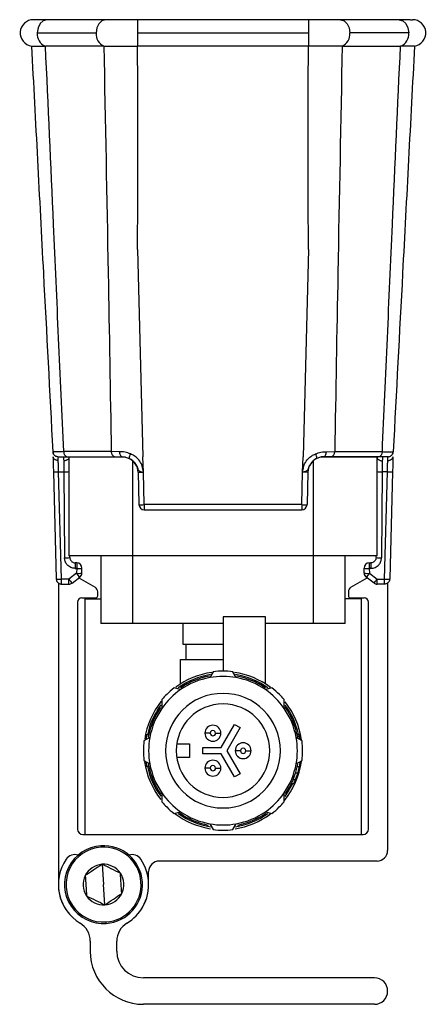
# Model space of a CAD drawing. Header units: millimetres. Extents: x -724 to 2929, y 427 to 799.
# Tile 1 of 48: x -724 to -686, y 587 to 680. Entities that reach past the tile are written whole.
import ezdxf

# ---------------------------------------------------------------- set-up
doc = ezdxf.new("R2010")
doc.units = ezdxf.units.MM

# ---------------------------------------------------------------- blocks, each defined once
blk = doc.blocks.new('Drawing View4')
at = {"color": 7, "linetype": 'Continuous', "lineweight": 25}
for p, q in [((-9.589, -0.016), (-9.789, 0)), ((-3.003, 0), (-8.544, 0)), ((16.111, 0), (0, 0)), ((24.655, 0), (19.114, 0)), ((25.701, -0.016), (25.9, 0)), ((0, 0), (0, -1.25)), ((16.111, 0), (16.111, -1.25)), ((-9.428, -1.25), (-3.887, -1.25)), ((0, -1.25), (0, -2.481)), ((0, -1.25), (16.111, -1.25)), ((16.111, -1.25), (16.111, -2.481)), ((25.539, -1.25), (19.998, -1.25)), ((-8.698, -2.481), (-8.657, -2.481)), ((-3.166, -2.481), (-8.657, -2.481)), ((16.099, -2.481), (0.012, -2.481)), ((19.278, -2.481), (24.768, -2.481)), ((24.809, -2.481), (24.768, -2.481)), ((0.008, -21.652), (0.519, -41.185)), ((16.103, -21.652), (15.592, -41.185)), ((-7.937, -40.719), (-7.971, -40.72)), ((-2.46, -40.707), (-6.945, -40.707)), ((-1.679, -40.708), (-2.46, -40.707)), ((17.79, -40.708), (18.571, -40.707)), ((18.571, -40.707), (23.057, -40.707)), ((-6.599, -41.185), (-2.114, -41.185)), ((-6.444, -41.225), (-6.444, -50.525)), ((-1.119, -41.225), (-6.444, -41.225)), ((-0.444, -50.525), (-0.444, -41.564)), ((0.557, -42.645), (0.519, -41.185)), ((15.554, -42.645), (15.592, -41.185)), ((16.556, -41.564), (16.556, -50.525)), ((22.556, -41.225), (17.227, -41.225)), ((22.71, -41.185), (18.225, -41.185)), ((22.556, -50.525), (22.556, -41.225)), ((-7.91, -42.593), (-7.645, -52.698)), ((-7.42, -42.606), (-6.932, -42.606)), ((-7.155, -52.71), (-7.42, -42.606)), ((-6.932, -42.606), (-6.861, -50.719)), ((0.058, -42.645), (0.138, -45.698)), ((0.637, -45.698), (0.557, -42.645)), ((15.474, -45.698), (15.554, -42.645)), ((16.054, -42.645), (15.974, -45.698)), ((23.043, -42.606), (22.973, -50.719)), ((23.531, -42.606), (23.043, -42.606)), ((23.266, -52.71), (23.531, -42.606)), ((24.021, -42.593), (23.756, -52.698)), ((15.474, -45.698), (0.637, -45.698)), ((0.637, -45.698), (0.637, -46.185)), ((0.637, -46.185), (15.474, -46.185)), ((15.474, -45.698), (15.474, -46.185)), ((-0.444, -50.525), (-6.444, -50.525)), ((-6.361, -50.689), (-6.363, -50.525)), ((-3.444, -50.525), (-3.444, -56.885)), ((16.556, -50.525), (-0.444, -50.525)), ((-0.444, -56.885), (-0.444, -50.525)), ((22.556, -50.525), (16.556, -50.525)), ((16.556, -50.525), (16.556, -56.885)), ((19.556, -56.885), (19.556, -50.525)), ((22.473, -50.689), (22.474, -50.525)), ((-5.861, -51.185), (-5.861, -51.685)), ((-5.72, -51.185), (-5.861, -51.185)), ((-5.861, -51.685), (-5.861, -51.711)), ((-5.861, -51.685), (-5.72, -51.685)), ((-5.861, -51.711), (-5.72, -51.711)), ((-5.72, -51.711), (-5.732, -52.172)), ((-5.72, -51.185), (-5.72, -51.685)), ((-5.72, -51.685), (-5.72, -51.711)), ((-5.232, -52.159), (-5.22, -51.698)), ((21.343, -52.159), (21.331, -51.698)), ((21.831, -51.185), (21.831, -51.685)), ((21.831, -51.185), (21.973, -51.185)), ((21.973, -51.685), (21.831, -51.685)), ((21.831, -51.685), (21.831, -51.711)), ((21.831, -51.711), (21.843, -52.172)), ((21.973, -51.711), (21.831, -51.711)), ((21.973, -51.185), (21.973, -51.685)), ((21.973, -51.685), (21.973, -51.711)), ((-6.459, -52.711), (-7.155, -52.711)), ((-5.732, -52.172), (-6.459, -52.711)), ((-6.459, -53.185), (-6.459, -52.711)), ((-6.161, -53.086), (-5.434, -52.547)), ((-5.507, -52.602), (-3.994, -53.475)), ((20.106, -53.475), (21.619, -52.602)), ((22.273, -53.086), (21.545, -52.547)), ((21.843, -52.172), (22.57, -52.711)), ((22.57, -52.711), (23.266, -52.711)), ((22.57, -53.185), (22.57, -52.711)), ((-7.444, -53.084), (-7.444, -81.502)), ((-7.145, -53.185), (-6.459, -53.185)), ((23.256, -53.185), (22.57, -53.185)), ((23.556, -53.084), (23.556, -78.285)), ((-5.244, -54.485), (-3.944, -54.485)), ((-4.944, -54.585), (-4.944, -76.785)), ((-4.944, -54.585), (-3.444, -54.585)), ((-3.744, -54.285), (-3.744, -53.908)), ((21.056, -54.585), (19.556, -54.585)), ((19.856, -53.908), (19.856, -54.285)), ((20.056, -54.485), (21.356, -54.485)), ((21.056, -54.585), (21.056, -76.785)), ((-5.644, -54.885), (-5.644, -76.285)), ((21.756, -76.285), (21.756, -54.885)), ((8.056, -56.285), (8.056, -61.435)), ((12.056, -56.285), (8.056, -56.285)), ((12.056, -62.599), (12.056, -56.285)), ((-0.444, -56.885), (-3.444, -56.885)), ((8.056, -56.885), (-0.444, -56.885)), ((4.306, -58.885), (4.306, -56.885)), ((16.556, -56.885), (12.056, -56.885)), ((19.556, -56.885), (16.556, -56.885)), ((8.056, -58.885), (4.306, -58.885)), ((4.556, -58.885), (4.556, -60.285)), ((4.056, -62.599), (4.056, -60.285)), ((4.056, -60.285), (8.056, -60.285)), ((7.129, -61.442), (6.806, -61.997)), ((9.306, -61.997), (8.982, -61.442)), ((4.069, -63.13), (3.448, -62.967)), ((12.663, -62.967), (12.042, -63.13)), ((2.311, -64.063), (2.302, -64.898)), ((13.81, -64.898), (13.8, -64.063)), ((7.882, -68.585), (9.14, -66.406)), ((9.66, -66.706), (8.402, -68.885)), ((9.14, -66.406), (9.66, -66.706)), ((1.168, -67.635), (0.613, -67.958)), ((0.86, -67.385), (0.813, -67.842)), ((1.065, -67.385), (0.86, -67.385)), ((15.498, -67.958), (14.943, -67.635)), ((15.032, -67.318), (15.237, -67.318)), ((15.041, -67.36), (15.246, -67.36)), ((15.075, -67.526), (15.279, -67.526)), ((15.106, -67.693), (15.308, -67.693)), ((3.704, -68.235), (4.906, -68.235)), ((4.906, -68.235), (4.906, -69.535)), ((6.156, -68.585), (7.882, -68.585)), ((6.156, -69.185), (6.156, -68.585)), ((4.906, -69.535), (3.704, -69.535)), ((7.882, -69.185), (6.156, -69.185)), ((9.14, -71.363), (7.882, -69.185)), ((8.402, -68.885), (9.66, -71.063)), ((0.613, -69.811), (1.168, -70.135)), ((0.813, -69.927), (0.86, -70.385)), ((1.065, -70.385), (0.86, -70.385)), ((14.943, -70.135), (15.498, -69.811)), ((15.052, -70.36), (15.256, -70.36)), ((15.2, -69.985), (15.323, -69.985)), ((9.66, -71.063), (9.14, -71.363)), ((14.89, -70.985), (15.099, -70.985)), ((14.499, -71.985), (14.72, -71.985)), ((14.666, -71.61), (14.882, -71.61)), ((2.302, -72.871), (2.311, -73.706)), ((13.8, -73.706), (13.81, -72.871)), ((3.448, -74.802), (4.069, -74.639)), ((12.042, -74.639), (12.663, -74.802)), ((6.806, -75.772), (7.129, -76.327)), ((8.982, -76.327), (9.306, -75.772)), ((-5.144, -76.785), (-4.944, -76.785)), ((-4.944, -76.785), (21.056, -76.785)), ((21.056, -76.785), (21.256, -76.785)), ((-3.446, -77.844), (-3.437, -77.977)), ((-3.326, -79.593), (-3.194, -81.502)), ((22.556, -79.285), (2.056, -79.285)), ((1.056, -81.502), (1.056, -80.285)), ((-3.063, -83.411), (-3.194, -81.502)), ((-2.943, -85.16), (-2.952, -85.027)), ((-4.444, -86.841), (-4.444, -87.785)), ((-1.944, -87.785), (-1.944, -86.841)), ((22.306, -90.285), (0.556, -90.285)), ((22.306, -92.785), (0.556, -92.785))]:
    blk.add_line(p, q, dxfattribs=at)
at = {"color": 7, "linetype": 'Continuous', "lineweight": 25, "flags": 128}
for points in [[(-8.544, 0), (-8.544, 0), (-8.882, -0.095), (-9.169, -0.366), (-9.361, -0.772), (-9.428, -1.25)], [(24.655, 0), (24.655, 0), (24.993, -0.095), (25.28, -0.366), (25.472, -0.772), (25.539, -1.25)], [(-2.996, 0), (-3.026, 0), (-3.357, -0.105), (-3.636, -0.378), (-3.822, -0.779), (-3.887, -1.25)], [(19.106, 0), (19.138, 0), (19.469, -0.105), (19.748, -0.378), (19.933, -0.779), (19.998, -1.25)], [(-1.442, -41.185), (-1.487, -41.175), (-1.531, -41.149), (-1.572, -41.105), (-1.607, -41.046), (-1.637, -40.974), (-1.659, -40.892), (-1.673, -40.802), (-1.679, -40.708)], [(17.553, -41.185), (17.599, -41.175), (17.642, -41.149), (17.683, -41.105), (17.718, -41.046), (17.748, -40.974), (17.77, -40.892), (17.784, -40.802), (17.79, -40.708)], [(-7.481, -41.185), (-7.574, -41.176), (-7.659, -41.151)], [(23.593, -41.185), (23.685, -41.176), (23.77, -41.151)], [(6.856, -67.239), (6.758, -67.239), (6.664, -67.239), (6.578, -67.239), (6.502, -67.239), (6.44, -67.239), (6.394, -67.239), (6.365, -67.239), (6.356, -67.239)], [(7.356, -67.239), (7.453, -67.239), (7.547, -67.239), (7.633, -67.239), (7.709, -67.239), (7.771, -67.239), (7.818, -67.239), (7.846, -67.239), (7.856, -67.239)], [(9.706, -68.885), (9.608, -68.885), (9.514, -68.885), (9.428, -68.885), (9.352, -68.885), (9.29, -68.885), (9.244, -68.885), (9.215, -68.885), (9.206, -68.885)], [(10.206, -68.885), (10.303, -68.885), (10.397, -68.885), (10.483, -68.885), (10.559, -68.885), (10.621, -68.885), (10.668, -68.885), (10.696, -68.885), (10.706, -68.885)], [(6.856, -70.53), (6.758, -70.53), (6.664, -70.53), (6.578, -70.53), (6.502, -70.53), (6.44, -70.53), (6.394, -70.53), (6.365, -70.53), (6.356, -70.53)], [(7.356, -70.53), (7.453, -70.53), (7.547, -70.53), (7.633, -70.53), (7.709, -70.53), (7.771, -70.53), (7.818, -70.53), (7.846, -70.53), (7.856, -70.53)], [(13.898, -73.211), (14.606, -72.039), (14.632, -71.985)]]:
    blk.add_lwpolyline(points, dxfattribs=at)
at = {"color": 7, "linetype": 'Continuous', "lineweight": 25}
for centre, radius, start, end in [((-9.789, -1.25), 1.25, 90, 261.46304), ((25.9, -1.25), 1.25, 278.53696, 90), ((-8.228, -1.37), 1.206, 174.27717, 247.05222), ((-2.687, -1.37), 1.206, 174.2808, 247.03324), ((18.798, -1.37), 1.206, 292.96676, 5.7192), ((24.339, -1.37), 1.206, 292.94778, 5.72283), ((-7.481, -40.695), 0.49, 183, 210.40261), ((-6.515, -40.76), 0.433, 173.07614, 258.87306), ((-2.03, -40.76), 0.433, 173.07614, 258.87306), ((18.141, -40.76), 0.433, 281.12694, 6.92386), ((22.627, -40.76), 0.433, 281.12694, 6.92386), ((23.593, -40.695), 0.49, 329.59739, 357), ((-0.052, -41.321), 0.723, 145.88673, 181.56688), ((-1.442, -42.685), 1.5, 1.5, 63.62579), ((17.553, -42.685), 1.5, 116.37421, 178.5), ((16.164, -41.321), 0.723, 358.43312, 34.11327), ((-7.603, -40.254), 2.36, 262.54102, 274.46103), ((-6.856, -39.283), 3.324, 268.68287, 277.10997), ((22.967, -39.283), 3.324, 262.89003, 271.31713), ((23.714, -40.254), 2.36, 265.53897, 277.45898), ((0.387, -40.92), 4.784, 267.00545, 272.99455), ((0.637, -45.685), 0.5, 181.5, 270), ((15.724, -40.92), 4.784, 267.00545, 272.99455), ((15.474, -45.685), 0.5, 270, 358.5), ((-6.758, -48.309), 2.413, 267.53625, 279.45258), ((22.869, -48.309), 2.413, 260.54742, 272.46375), ((-5.72, -51.685), 0.5, 0, 90), ((-5.532, -49.31), 2.408, 265.53897, 277.45898), ((-5.72, -51.685), 0.5, 358.5, 0), ((21.831, -51.685), 0.5, 90, 180), ((21.831, -51.685), 0.5, 180, 181.5), ((21.643, -49.31), 2.408, 262.54102, 274.46103), ((-7.339, -50.358), 2.36, 262.54102, 274.46103), ((-7.4, -50.366), 2.358, 264.04331, 275.95669), ((-3.341, -50.545), 3.796, 214.78138, 222.0189), ((-5.544, -49.771), 2.408, 265.53897, 277.45898), ((-2.614, -50.006), 3.796, 214.78138, 222.0189), ((-5.732, -52.146), 0.5, 306.53721, 358.5), ((21.656, -49.771), 2.408, 262.54102, 274.46103), ((21.843, -52.146), 0.5, 181.5, 233.46279), ((18.725, -50.006), 3.796, 317.9811, 325.21862), ((19.452, -50.545), 3.796, 317.9811, 325.21862), ((23.45, -50.358), 2.36, 265.53897, 277.45898), ((23.511, -50.366), 2.358, 264.04331, 275.95669), ((-6.459, -52.685), 0.5, 270, 306.53721), ((-4.244, -53.908), 0.5, 0, 60), ((20.356, -53.908), 0.5, 120, 180), ((22.57, -52.685), 0.5, 233.46279, 270), ((-5.244, -54.885), 0.4, 90, 180), ((-3.944, -54.285), 0.2, 270, 0), ((20.056, -54.285), 0.2, 180, 270), ((21.356, -54.885), 0.4, 0, 90), ((8.056, -68.885), 7.45, 98.16296, 126.70051), ((8.056, -68.885), 7.27, 99.36684, 125.57804), ((8.056, -68.885), 7.15, 100.2272, 124.01712), ((8.056, -68.885), 7, 100.28648, 124.71344), ((8.056, -68.885), 7, 90, 100.28647), ((8.056, -68.885), 7.5, 89.99933, 97.09317), ((8.056, -68.885), 7.5, 82.90681, 89.99933), ((8.056, -68.885), 7, 79.71345, 90), ((8.056, -68.885), 7.45, 53.22023, 81.70003), ((8.056, -68.885), 7.27, 54.4063, 80.56274), ((8.056, -68.885), 7, 55.28653, 79.71346), ((8.056, -68.885), 7.15, 55.98288, 79.79684), ((8.056, -68.885), 7.5, 127.90682, 134.99965), ((8.056, -68.885), 7.5, 44.99933, 52.09318), ((8.056, -68.885), 7, 124.71343, 145.28652), ((8.056, -68.885), 7.5, 134.99965, 139.98973), ((8.056, -68.885), 5.4, 90, 270), ((8.056, -68.885), 5.4, 270, 90), ((8.056, -68.885), 7, 34.71349, 55.28652), ((8.056, -68.885), 7.5, 40.01026, 44.99933), ((8.056, -68.885), 7.45, 141.26577, 171.69686), ((8.056, -68.885), 7.27, 143.481, 168.09279), ((8.056, -68.885), 7.15, 145.20512, 169.75746), ((8.056, -68.885), 7, 145.28652, 169.71343), ((8.056, -68.885), 4.4, 90, 180), ((8.056, -68.885), 4.4, 0, 90), ((8.056, -68.885), 7, 10.2865, 34.71349), ((8.056, -68.885), 7.45, 7.94734, 38.18362), ((8.056, -68.885), 7.15, 9.93287, 34.98017), ((8.056, -68.885), 7.27, 12.44471, 36.18391), ((7.106, -67.239), 0.75, 360, 180), ((8.056, -68.885), 7, 169.71342, 190.28649), ((7.106, -67.239), 0.75, 180, 360), ((7.106, -67.239), 0.25, 359.99932, 180), ((7.106, -67.239), 0.25, 180, 359.99932), ((8.056, -68.885), 7, 349.71342, 10.28649), ((8.056, -68.885), 7.5, 172.90681, 179.99932), ((9.956, -68.885), 0.75, 360, 180), ((9.956, -68.885), 0.25, 359.99932, 180), ((8.056, -68.885), 7.5, 359.99932, 7.09317), ((8.056, -68.885), 7.5, 179.99932, 187.09317), ((8.056, -68.885), 4.4, 180, 0), ((9.956, -68.885), 0.75, 180, 360), ((9.956, -68.885), 0.25, 180, 359.99932), ((8.056, -68.885), 7.5, 352.90681, 359.99932), ((8.056, -68.885), 7.45, 187.99509, 218.06545), ((8.056, -68.885), 7.27, 191.90721, 216.18391), ((8.056, -68.885), 7.15, 189.94461, 214.98017), ((8.056, -68.885), 7, 190.2865, 214.71343), ((7.106, -70.53), 0.75, 360, 180), ((7.106, -70.53), 0.25, 359.99932, 180), ((8.056, -68.885), 7, 325.28652, 349.71343), ((8.056, -68.885), 7.45, 320.62563, 352.196), ((8.056, -68.885), 7.15, 325.20512, 349.75746), ((8.056, -68.885), 7.35, 348.42326, 351.39278), ((7.106, -70.53), 0.75, 180, 360), ((7.106, -70.53), 0.25, 180, 359.99932), ((8.056, -68.885), 7.35, 335.0537, 338.23823), ((8.056, -68.885), 7, 214.71343, 235.28641), ((8.056, -68.885), 7, 304.71348, 325.28652), ((8.056, -68.885), 7.5, 220.01026, 224.99933), ((8.056, -68.885), 7.5, 224.99933, 232.09318), ((8.056, -68.885), 7.5, 307.90682, 314.99965), ((8.056, -68.885), 7.5, 314.99965, 319.98973), ((8.056, -68.885), 7.45, 232.88171, 260.89356), ((8.056, -68.885), 7.27, 234.4063, 260.56271), ((8.056, -68.885), 7.15, 235.20163, 258.80072), ((8.056, -68.885), 7, 235.28641, 259.71341), ((8.056, -68.885), 7.45, 278.79124, 306.81271), ((8.056, -68.885), 7.27, 279.36684, 305.57804), ((8.056, -68.885), 7, 280.28648, 304.71349), ((8.056, -68.885), 7.15, 281.16807, 304.76978), ((8.056, -68.885), 7, 259.7134, 270), ((8.056, -68.885), 7, 270, 280.28647), ((-5.144, -76.285), 0.5, 180, 270), ((8.056, -68.885), 7.5, 262.90681, 270), ((8.056, -68.885), 7.5, 270, 277.09317), ((21.256, -76.285), 0.5, 270, 0), ((-3.194, -81.502), 3.667, 93.93567, 273.93567), ((-3.194, -81.502), 3.667, 273.93567, 93.93567), ((-3.194, -81.502), 3.533, 93.93567, 273.93567), ((-5.888, -79.683), 1, 72.79357, 145.4918), ((-3.194, -81.502), 3.533, 273.93567, 93.93567), ((-0.501, -79.683), 1, 34.5082, 107.20643), ((22.556, -78.285), 1, 270, 0), ((-3.194, -81.502), 4.25, 145.85233, 238.66832), ((-3.194, -81.502), 1.913, 93.93567, 153.93836), ((-3.194, -81.502), 1.913, 33.93567, 93.93567), ((-3.194, -81.502), 4.25, 0, 34.14767), ((2.056, -80.285), 1, 90, 180), ((-3.194, -81.502), 1.913, 153.93836, 213.93567), ((-3.194, -81.502), 1.913, 333.93567, 33.93567), ((-3.194, -81.502), 4.25, 180, 213.7666), ((-3.194, -81.502), 4.25, 301.33168, 0), ((-3.194, -81.502), 4.25, 326.2334, 0), ((-3.194, -81.502), 1.913, 213.93567, 273.93567), ((-3.194, -81.502), 1.913, 273.93567, 333.93567), ((-6.444, -86.841), 2, 0, 58.66596), ((0.056, -86.841), 2, 121.33404, 180), ((0.556, -87.785), 5, 180, 270), ((0.556, -87.785), 2.5, 180, 270), ((22.306, -91.535), 1.25, 0, 90), ((22.306, -91.535), 1.25, 270, 0)]:
    blk.add_arc(centre, radius, start, end, dxfattribs=at)
for points, knots in [([(-8.544, 0), (-8.716, 0), (-9.059, -0.001), (-9.391, -0.004), (-9.578, -0.008), (-9.579, -0.012), (-9.58, -0.014)], [0, 0, 0, 0, 0.275495, 0.548536, 0.817024, 1, 1, 1, 1]), ([(0, 0), (-0.277, 0), (-0.832, 0), (-1.629, 0), (-2.374, 0), (-2.789, 0), (-2.997, 0)], [0, 0, 0, 0, 0.249528, 0.499751, 0.748736, 1, 1, 1, 1]), ([(25.691, -0.014), (25.691, -0.012), (25.689, -0.008), (25.502, -0.004), (25.17, -0.001), (24.828, 0), (24.656, 0)], [0, 0, 0, 0, 0.182976, 0.451464, 0.724505, 1, 1, 1, 1]), ([(19.108, 0), (18.899, 0), (18.484, 0), (17.74, 0), (16.943, 0), (16.388, 0), (16.111, 0)], [0, 0, 0, 0, 0.2512641, 0.5002486, 0.7504725, 1, 1, 1, 1]), ([(-9.975, -2.486), (-9.932, -2.486), (-9.862, -2.485), (-9.382, -2.483), (-8.938, -2.482), (-8.698, -2.481)], [0, 0, 0, 0, 0.404901, 0.678921, 1, 1, 1, 1]), ([(-9.975, -2.486), (-9.601, -9.623), (-8.933, -22.367), (-8.265, -35.112), (-7.971, -40.72)], [0, 0, 0, 0, 0.560004, 1, 1, 1, 1]), ([(-6.945, -40.707), (-7.263, -33.572), (-7.83, -20.829), (-8.404, -8.087), (-8.657, -2.481)], [0, 0, 0, 0, 0.560001, 1, 1, 1, 1]), ([(-3.166, -2.481), (-3.028, -9.616), (-2.782, -22.359), (-2.558, -35.101), (-2.46, -40.707)], [0, 0, 0, 0, 0.560004, 1, 1, 1, 1]), ([(-3.166, -2.481), (-3.165, -2.481), (-3.162, -2.481), (-3.159, -2.481), (-3.158, -2.481)], [0, 0, 0, 0, 0.56, 1, 1, 1, 1]), ([(-3.158, -2.481), (-2.906, -2.481), (-2.452, -2.481), (-1.401, -2.481), (-0.566, -2.481), (0, -2.481)], [0, 0, 0, 0, 0.286072, 0.516077, 1, 1, 1, 1]), ([(0, -2.481), (0.002, -2.481), (0.006, -2.481), (0.011, -2.481), (0.012, -2.481)], [0, 0, 0, 0, 0.56, 1, 1, 1, 1]), ([(0.008, -21.652), (0.027, -18.073), (0.061, -11.683), (0.027, -5.292), (0.012, -2.481)], [0, 0, 0, 0, 0.560019, 1, 1, 1, 1]), ([(16.103, -21.652), (16.084, -18.073), (16.05, -11.683), (16.084, -5.292), (16.099, -2.481)], [0, 0, 0, 0, 0.560019, 1, 1, 1, 1]), ([(16.111, -2.481), (16.109, -2.481), (16.105, -2.481), (16.101, -2.481), (16.099, -2.481)], [0, 0, 0, 0, 0.56, 1, 1, 1, 1]), ([(19.269, -2.481), (18.807, -2.481), (17.883, -2.482), (16.701, -2.481), (16.111, -2.481)], [0, 0, 0, 0, 0.500454, 1, 1, 1, 1]), ([(19.278, -2.481), (19.14, -9.616), (18.893, -22.359), (18.67, -35.101), (18.571, -40.707)], [0, 0, 0, 0, 0.560004, 1, 1, 1, 1]), ([(19.278, -2.481), (19.276, -2.481), (19.273, -2.481), (19.27, -2.481), (19.269, -2.481)], [0, 0, 0, 0, 0.56, 1, 1, 1, 1]), ([(23.057, -40.707), (23.374, -33.572), (23.941, -20.829), (24.515, -8.087), (24.768, -2.481)], [0, 0, 0, 0, 0.5600014, 1, 1, 1, 1]), ([(26.086, -2.486), (25.712, -9.623), (25.044, -22.367), (24.376, -35.112), (24.082, -40.72)], [0, 0, 0, 0, 0.560004, 1, 1, 1, 1]), ([(26.086, -2.486), (26.032, -2.486), (25.947, -2.486), (25.429, -2.483), (25.02, -2.482), (24.809, -2.481)], [0, 0, 0, 0, 0.455145, 0.719094, 1, 1, 1, 1]), ([(-7.954, -40.719), (-7.951, -40.763), (-7.945, -40.853), (-7.884, -40.98), (-7.787, -41.089), (-7.7, -41.131), (-7.657, -41.152)], [0, 0, 0, 0, 0.2410018, 0.4931819, 0.7491073, 1, 1, 1, 1]), ([(-6.945, -40.707), (-7.099, -40.709), (-7.405, -40.712), (-7.72, -40.715), (-7.905, -40.718), (-7.929, -40.719), (-7.937, -40.719)], [0, 0, 0, 0, 0.286393, 0.570935, 0.856037, 1, 1, 1, 1]), ([(-0.651, -40.915), (-0.825, -40.854), (-1.172, -40.73), (-1.51, -40.715), (-1.679, -40.708)], [0, 0, 0, 0, 0.498303, 1, 1, 1, 1]), ([(16.763, -40.915), (16.936, -40.854), (17.283, -40.73), (17.621, -40.715), (17.79, -40.708)], [0, 0, 0, 0, 0.498303, 1, 1, 1, 1]), ([(23.057, -40.707), (23.21, -40.709), (23.515, -40.712), (23.834, -40.715), (24.042, -40.718), (24.069, -40.72), (24.082, -40.72)], [0, 0, 0, 0, 0.250771, 0.499923, 0.749565, 1, 1, 1, 1]), ([(23.768, -41.152), (23.811, -41.131), (23.899, -41.089), (23.995, -40.98), (24.056, -40.853), (24.062, -40.763), (24.065, -40.719)], [0, 0, 0, 0, 0.250893, 0.506818, 0.758998, 1, 1, 1, 1]), ([(-7.946, -41.185), (-7.941, -41.411), (-7.93, -41.816), (-7.916, -42.356), (-7.91, -42.593)], [0, 0, 0, 0, 0.559975, 1, 1, 1, 1]), ([(-7.457, -41.539), (-7.492, -41.538), (-7.562, -41.536), (-7.663, -41.511), (-7.753, -41.472), (-7.847, -41.406), (-7.925, -41.31), (-7.94, -41.226), (-7.946, -41.188)], [0, 0, 0, 0, 0.139837, 0.281809, 0.422153, 0.557296, 0.800225, 1, 1, 1, 1]), ([(-7.481, -41.185), (-7.43, -41.185), (-7.337, -41.185), (-6.825, -41.185), (-6.599, -41.185)], [0, 0, 0, 0, 0.558912, 1, 1, 1, 1]), ([(-7.457, -41.539), (-7.464, -41.435), (-7.478, -41.232), (-7.48, -41.2), (-7.481, -41.185)], [0, 0, 0, 0, 0.510825, 1, 1, 1, 1]), ([(-7.42, -42.606), (-7.424, -42.484), (-7.432, -42.253), (-7.445, -41.873), (-7.452, -41.666), (-7.457, -41.539)], [0, 0, 0, 0, 0.302331, 0.570083, 1, 1, 1, 1]), ([(-6.97, -41.208), (-6.969, -41.222), (-6.966, -41.257), (-6.952, -41.455), (-6.944, -41.571)], [0, 0, 0, 0, 0.4184767, 1, 1, 1, 1]), ([(-6.444, -41.191), (-6.449, -41.23), (-6.459, -41.317), (-6.537, -41.419), (-6.635, -41.491), (-6.729, -41.535), (-6.834, -41.564), (-6.908, -41.569), (-6.944, -41.571)], [0, 0, 0, 0, 0.19989, 0.443392, 0.578861, 0.719315, 0.860996, 1, 1, 1, 1]), ([(-6.944, -41.571), (-6.943, -41.696), (-6.94, -41.9), (-6.936, -42.267), (-6.934, -42.488), (-6.932, -42.606)], [0, 0, 0, 0, 0.43002, 0.69773, 1, 1, 1, 1]), ([(-6.444, -41.191), (-6.444, -41.189), (-6.444, -41.187), (-6.444, -41.185), (-6.444, -41.185), (-6.444, -41.185)], [0, 0, 0, 0, 0.274897, 0.553133, 1, 1, 1, 1]), ([(-2.114, -41.185), (-1.998, -41.185), (-1.791, -41.185), (-1.549, -41.185), (-1.442, -41.185)], [0, 0, 0, 0, 0.559707, 1, 1, 1, 1]), ([(-1.442, -41.185), (-1.333, -41.19), (-1.118, -41.2), (-0.889, -41.294), (-0.776, -41.341)], [0, 0, 0, 0, 0.507374, 1, 1, 1, 1]), ([(-0.776, -41.341), (-0.659, -41.41), (-0.427, -41.547), (-0.157, -41.868), (-0.024, -42.155), (0.05, -42.35), (0.106, -42.466), (0.203, -42.545), (0.363, -42.601), (0.487, -42.629), (0.557, -42.645)], [0, 0, 0, 0, 0.199132, 0.396786, 0.598319, 0.653095, 0.717496, 0.81564, 0.895739, 1, 1, 1, 1]), ([(0.021, -41.347), (-0.081, -41.261), (-0.287, -41.087), (-0.529, -40.973), (-0.651, -40.915)], [0, 0, 0, 0, 0.4936086, 1, 1, 1, 1]), ([(0.557, -42.645), (0.519, -42.376), (0.45, -41.895), (0.152, -41.514), (0.021, -41.346)], [0, 0, 0, 0, 0.559781, 1, 1, 1, 1]), ([(16.887, -41.341), (16.77, -41.41), (16.538, -41.547), (16.268, -41.868), (16.135, -42.155), (16.061, -42.35), (16.005, -42.466), (15.908, -42.545), (15.749, -42.601), (15.624, -42.629), (15.554, -42.645)], [0, 0, 0, 0, 0.199132, 0.396786, 0.598319, 0.653095, 0.717496, 0.81564, 0.895739, 1, 1, 1, 1]), ([(15.554, -42.645), (15.592, -42.376), (15.661, -41.895), (15.959, -41.514), (16.09, -41.346)], [0, 0, 0, 0, 0.559781, 1, 1, 1, 1]), ([(16.09, -41.347), (16.192, -41.261), (16.398, -41.087), (16.64, -40.973), (16.763, -40.915)], [0, 0, 0, 0, 0.493609, 1, 1, 1, 1]), ([(17.553, -41.185), (17.444, -41.19), (17.229, -41.2), (17, -41.294), (16.887, -41.341)], [0, 0, 0, 0, 0.5073736, 1, 1, 1, 1]), ([(18.225, -41.185), (18.109, -41.185), (17.902, -41.185), (17.66, -41.185), (17.553, -41.185)], [0, 0, 0, 0, 0.5597072, 1, 1, 1, 1]), ([(22.556, -41.191), (22.556, -41.189), (22.556, -41.187), (22.556, -41.185), (22.556, -41.185), (22.556, -41.185)], [0, 0, 0, 0, 0.274897, 0.553133, 1, 1, 1, 1]), ([(22.556, -41.191), (22.56, -41.229), (22.57, -41.316), (22.648, -41.418), (22.745, -41.49), (22.839, -41.535), (22.945, -41.564), (23.019, -41.569), (23.055, -41.571)], [0, 0, 0, 0, 0.198541, 0.4416726, 0.5773375, 0.7181968, 0.8604156, 1, 1, 1, 1]), ([(23.593, -41.185), (23.541, -41.185), (23.448, -41.185), (22.936, -41.185), (22.71, -41.185)], [0, 0, 0, 0, 0.558912, 1, 1, 1, 1]), ([(23.055, -41.571), (23.054, -41.696), (23.052, -41.9), (23.047, -42.267), (23.045, -42.488), (23.043, -42.606)], [0, 0, 0, 0, 0.43002, 0.69773, 1, 1, 1, 1]), ([(23.081, -41.208), (23.08, -41.222), (23.077, -41.257), (23.064, -41.455), (23.055, -41.571)], [0, 0, 0, 0, 0.418477, 1, 1, 1, 1]), ([(23.531, -42.606), (23.535, -42.484), (23.543, -42.253), (23.556, -41.873), (23.563, -41.666), (23.568, -41.539)], [0, 0, 0, 0, 0.302331, 0.570083, 1, 1, 1, 1]), ([(23.568, -41.539), (23.575, -41.435), (23.589, -41.232), (23.592, -41.2), (23.593, -41.185)], [0, 0, 0, 0, 0.510825, 1, 1, 1, 1]), ([(23.568, -41.539), (23.603, -41.538), (23.673, -41.536), (23.773, -41.511), (23.863, -41.472), (23.958, -41.406), (24.037, -41.31), (24.051, -41.226), (24.057, -41.188)], [0, 0, 0, 0, 0.139541, 0.281229, 0.42135, 0.556376, 0.799485, 1, 1, 1, 1]), ([(24.058, -41.185), (24.052, -41.411), (24.041, -41.816), (24.027, -42.356), (24.021, -42.593)], [0, 0, 0, 0, 0.559975, 1, 1, 1, 1]), ([(0.058, -42.645), (0.06, -42.643), (0.063, -42.638), (0.104, -42.631), (0.195, -42.628), (0.331, -42.631), (0.456, -42.638), (0.523, -42.643), (0.557, -42.645)], [0, 0, 0, 0, 0.130726, 0.257768, 0.5000002, 0.7422598, 0.8692948, 1, 1, 1, 1]), ([(16.054, -42.645), (16.052, -42.643), (16.048, -42.638), (16.007, -42.631), (15.917, -42.628), (15.78, -42.631), (15.655, -42.638), (15.588, -42.643), (15.554, -42.645)], [0, 0, 0, 0, 0.1307052, 0.2577402, 0.4999998, 0.742232, 0.869274, 1, 1, 1, 1]), ([(-5.861, -51.711), (-6.002, -51.693), (-6.296, -51.657), (-6.63, -51.389), (-6.826, -51.056), (-6.85, -50.829), (-6.861, -50.719)], [0, 0, 0, 0, 0.270204, 0.562182, 0.789489, 1, 1, 1, 1]), ([(-6.361, -50.689), (-6.358, -50.729), (-6.352, -50.804), (-6.306, -50.927), (-6.232, -51.029), (-6.137, -51.105), (-6.022, -51.167), (-5.925, -51.178), (-5.861, -51.185)], [0, 0, 0, 0, 0.154769, 0.289999, 0.501037, 0.631259, 0.757984, 1, 1, 1, 1]), ([(22.473, -50.689), (22.47, -50.729), (22.464, -50.804), (22.417, -50.927), (22.344, -51.029), (22.248, -51.105), (22.133, -51.167), (22.036, -51.178), (21.973, -51.185)], [0, 0, 0, 0, 0.154794, 0.290033, 0.501037, 0.631275, 0.758005, 1, 1, 1, 1]), ([(21.973, -51.711), (22.114, -51.693), (22.407, -51.657), (22.741, -51.389), (22.937, -51.056), (22.961, -50.829), (22.973, -50.719)], [0, 0, 0, 0, 0.2702044, 0.5621819, 0.789489, 1, 1, 1, 1]), ([(-7.645, -52.698), (-7.645, -52.7), (-7.645, -52.704), (-7.645, -52.709), (-7.644, -52.711)], [0, 0, 0, 0, 0.56, 1, 1, 1, 1]), ([(-7.644, -52.711), (-7.637, -52.76), (-7.622, -52.869), (-7.546, -52.993), (-7.455, -53.081), (-7.366, -53.137), (-7.261, -53.177), (-7.184, -53.182), (-7.145, -53.185)], [0, 0, 0, 0, 0.19781, 0.429961, 0.559488, 0.697674, 0.844514, 1, 1, 1, 1]), ([(-7.155, -52.711), (-7.155, -52.711), (-7.155, -52.711), (-7.155, -52.71), (-7.155, -52.71)], [0, 0, 0, 0, 0.56, 1, 1, 1, 1]), ([(-7.145, -53.185), (-7.146, -53.182), (-7.147, -53.177), (-7.15, -53.133), (-7.152, -53.047), (-7.155, -52.897), (-7.155, -52.772), (-7.155, -52.711)], [0, 0, 0, 0, 0.15539, 0.290783, 0.500796, 0.757678, 1, 1, 1, 1]), ([(23.256, -53.185), (23.257, -53.182), (23.259, -53.177), (23.261, -53.133), (23.264, -53.047), (23.266, -52.897), (23.266, -52.772), (23.266, -52.711)], [0, 0, 0, 0, 0.1553647, 0.2907494, 0.5007962, 0.757657, 1, 1, 1, 1]), ([(23.756, -52.711), (23.749, -52.76), (23.733, -52.869), (23.658, -52.993), (23.567, -53.081), (23.477, -53.137), (23.372, -53.177), (23.296, -53.182), (23.256, -53.185)], [0, 0, 0, 0, 0.19781, 0.429961, 0.559488, 0.697674, 0.844514, 1, 1, 1, 1]), ([(23.266, -52.711), (23.266, -52.711), (23.266, -52.711), (23.266, -52.71), (23.266, -52.71)], [0, 0, 0, 0, 0.56, 1, 1, 1, 1]), ([(23.756, -52.698), (23.756, -52.7), (23.756, -52.704), (23.756, -52.709), (23.756, -52.711)], [0, 0, 0, 0, 0.56, 1, 1, 1, 1]), ([(15.246, -67.36), (15.244, -67.352), (15.241, -67.338), (15.238, -67.324), (15.237, -67.318)], [0, 0, 0, 0, 0.56, 1, 1, 1, 1]), ([(15.279, -67.526), (15.273, -67.495), (15.262, -67.439), (15.251, -67.384), (15.246, -67.36)], [0, 0, 0, 0, 0.559999, 1, 1, 1, 1]), ([(15.308, -67.693), (15.303, -67.662), (15.294, -67.606), (15.284, -67.551), (15.279, -67.526)], [0, 0, 0, 0, 0.559998, 1, 1, 1, 1]), ([(15.334, -67.863), (15.331, -67.843), (15.323, -67.786), (15.314, -67.729), (15.308, -67.693)], [0, 0, 0, 0, 0.351978, 1, 1, 1, 1]), ([(15.099, -70.985), (15.132, -70.868), (15.192, -70.66), (15.236, -70.451), (15.256, -70.36)], [0, 0, 0, 0, 0.559996, 1, 1, 1, 1]), ([(14.882, -71.61), (14.927, -71.493), (15.007, -71.285), (15.071, -71.076), (15.099, -70.985)], [0, 0, 0, 0, 0.559995, 1, 1, 1, 1]), ([(-3.326, -79.593), (-3.59, -79.771), (-4.12, -80.127), (-4.649, -80.483), (-4.913, -80.661)], [0, 0, 0, 0, 0.500017, 1, 1, 1, 1]), ([(-1.607, -80.434), (-1.893, -80.294), (-2.466, -80.014), (-3.039, -79.733), (-3.326, -79.593)], [0, 0, 0, 0, 0.499978, 1, 1, 1, 1]), ([(-4.913, -80.661), (-4.891, -80.98), (-4.848, -81.616), (-4.804, -82.252), (-4.782, -82.57)], [0, 0, 0, 0, 0.500016, 1, 1, 1, 1]), ([(-1.476, -82.343), (-1.498, -82.025), (-1.541, -81.388), (-1.585, -80.752), (-1.607, -80.434)], [0, 0, 0, 0, 0.4999784, 1, 1, 1, 1]), ([(-4.782, -82.57), (-4.495, -82.71), (-3.923, -82.991), (-3.35, -83.271), (-3.063, -83.411)], [0, 0, 0, 0, 0.4999784, 1, 1, 1, 1]), ([(-3.063, -83.411), (-2.799, -83.233), (-2.269, -82.877), (-1.74, -82.521), (-1.476, -82.343)], [0, 0, 0, 0, 0.499978, 1, 1, 1, 1])]:
    blk.add_open_spline(points, degree=3, knots=knots, dxfattribs=at)

msp = doc.modelspace()

# ---------------------------------------------------------------- block references
at = {"color": 7, "linetype": 'Continuous', "lineweight": 25}
msp.add_blockref('Drawing View4', (-712.752, 680.068), dxfattribs=at)

doc.saveas('drawing.dxf')
